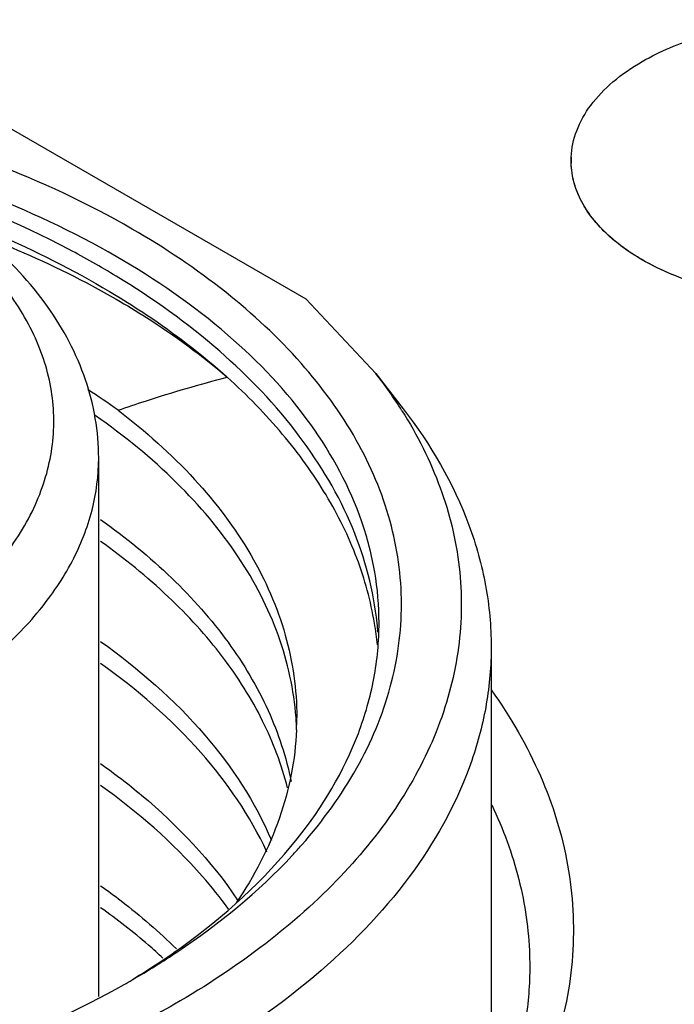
# Model space of a CAD drawing. Header units: inches. Extents: x 0 to 34, y 0 to 22.
# Tile 54 of 103: x 28.262 to 28.435, y 18.566 to 18.825. Entities that reach past the tile are written whole.
import ezdxf

# ---------------------------------------------------------------- set-up
doc = ezdxf.new("R2010")
doc.units = ezdxf.units.IN
doc.header["$LTSCALE"] = 1.87
doc.header["$MEASUREMENT"] = 0
doc.layers.get('0').update_dxf_attribs({"linetype": 'CONTINUOUS'})
doc.layers.add('02___PRT_ALL_AXES', color=7, linetype='CONTINUOUS')

msp = doc.modelspace()

# ---------------------------------------------------------------- linework, layer by layer
at = {"color": 7, "linetype": 'CONTINUOUS'}
for p, q in [((28.2599612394, 18.7961258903), (28.3375612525, 18.7513206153)), ((28.3375612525, 18.7513206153), (28.3559937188, 18.7316421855)), ((28.35599375, 18.7316421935), (28.3631815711, 18.7223632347)), ((28.282994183, 18.5676416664), (28.282994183, 18.7094243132)), ((28.3863406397, 18.6597157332), (28.3863406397, 18.533082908)), ((28.3195526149, 18.5930320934), (28.3196344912, 18.5929096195))]:
    msp.add_line(p, q, dxfattribs=at)
for centre, radius, start, end in [((28.2564549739, 18.6544568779), 0.1259584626, 32.3599532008, 37.7910650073), ((28.184708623, 18.5785831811), 0.1767945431, 54.2171161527, 57.3402945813), ((28.2700456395, 18.6516355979), 0.0867513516, 5.6567385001, 9.4736823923), ((28.2707129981, 18.6567844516), 0.0860799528, 4.5136748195, 6.0675341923), ((28.2576259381, 18.6353508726), 0.0775323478, 1.8551922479, 4.202525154), ((28.2573592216, 18.6411431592), 0.0777974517, 357.5770572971, 359.9809367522), ((28.2331376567, 18.6984571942), 0.1376329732, 317.0805850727, 318.6713103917), ((28.1767529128, 18.7712642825), 0.2300946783, 299.3878607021, 299.995570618)]:
    msp.add_arc(centre, radius, start, end, dxfattribs=at)
for points, knots in [([(28.4261239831, 18.8138356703), (28.43080712, 18.8165396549), (28.4414007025, 18.8209280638), (28.4586714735, 18.8244370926), (28.4769617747, 18.8250228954), (28.4948070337, 18.8226284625), (28.5107880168, 18.8174510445), (28.5219868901, 18.8108506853), (28.5286641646, 18.8044367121), (28.5322792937, 18.7994273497), (28.5346027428, 18.7941299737), (28.5352415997, 18.7904358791), (28.535318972, 18.7886279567)], [0, 0, 0, 0, 0.1281656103, 0.2691323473, 0.4157534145, 0.5598637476, 0.6937398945, 0.8116480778, 0.8640168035, 0.9122280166, 0.9571120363, 1, 1, 1, 1]), ([(28.4074052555, 18.7886279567), (28.4075066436, 18.7909970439), (28.4085651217, 18.7959031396), (28.4124630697, 18.8027036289), (28.4184425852, 18.8088668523), (28.4233992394, 18.8122624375), (28.4261239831, 18.8138356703)], [0, 0, 0, 0, 0.2177684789, 0.4516149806, 0.711052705, 1, 1, 1, 1]), ([(28.2918015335, 18.7697048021), (28.2800806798, 18.7764722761), (28.2544517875, 18.7884078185), (28.2127159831, 18.8010930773), (28.1675308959, 18.8089024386), (28.120592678, 18.8115372), (28.0736533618, 18.808901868), (28.0284704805, 18.8010944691), (27.9867246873, 18.7884021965), (27.9499506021, 18.7712811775), (27.919483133, 18.7502932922), (27.8964456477, 18.7260954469), (27.8840806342, 18.7033023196), (27.8792644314, 18.6847060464), (27.8780715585, 18.6708507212), (27.8792646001, 18.6569954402), (27.8840803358, 18.6383991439), (27.8964473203, 18.6156058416), (27.9194768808, 18.5914114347), (27.9387552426, 18.5781337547), (27.9493836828, 18.5719970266)], [0, 0, 0, 0, 0.0665670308, 0.1383871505, 0.2139870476, 0.2915553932, 0.3691239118, 0.4447243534, 0.5165470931, 0.5831119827, 0.6434717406, 0.697469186, 0.746037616, 0.7690089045, 0.7915554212, 0.8141020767, 0.8370732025, 0.8856418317, 0.9396371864, 1, 1, 1, 1]), ([(28.2876257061, 18.7624720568), (28.2762582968, 18.7690354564), (28.2514169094, 18.7806207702), (28.2252416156, 18.7886078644), (28.2114768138, 18.7919209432)], [0, 0, 0, 0, 0.4810926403, 1, 1, 1, 1]), ([(28.5166002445, 18.7615958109), (28.5118124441, 18.758831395), (28.5009609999, 18.7543714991), (28.4832809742, 18.7508869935), (28.4646040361, 18.7504513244), (28.4464852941, 18.7531125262), (28.4304209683, 18.7586426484), (28.4193360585, 18.7656136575), (28.4129386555, 18.7723283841), (28.4096110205, 18.7775412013), (28.4076584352, 18.783024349), (28.407326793, 18.7867945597), (28.4074052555, 18.7886279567)], [0, 0, 0, 0, 0.1291876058, 0.2713961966, 0.4190704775, 0.5636308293, 0.6970710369, 0.8136762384, 0.8652395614, 0.9127118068, 0.9571192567, 1, 1, 1, 1]), ([(28.282994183, 18.7094243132), (28.282994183, 18.7163861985), (28.2805156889, 18.7306915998), (28.27000407, 18.7503385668), (28.2537638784, 18.7676007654), (28.2403141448, 18.7769016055), (28.2329820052, 18.781135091)], [0, 0, 0, 0, 0.228643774, 0.4665848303, 0.721939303, 1, 1, 1, 1]), ([(28.2876144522, 18.7572883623), (28.2835432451, 18.7597610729), (28.2662046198, 18.7695586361), (28.2477374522, 18.7773027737), (28.2333932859, 18.7821586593)], [0, 0, 0, 0, 0.2392764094, 1, 1, 1, 1]), ([(28.2447650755, 18.6698753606), (28.2494428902, 18.6738118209), (28.2577550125, 18.682124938), (28.2668184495, 18.6964901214), (28.2714377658, 18.7117523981), (28.271288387, 18.7273415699), (28.2663841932, 18.7425618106), (28.2570553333, 18.7568619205), (28.2437211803, 18.7698777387), (28.2329503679, 18.7771582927), (28.2270762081, 18.780549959)], [0, 0, 0, 0, 0.1342790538, 0.2562099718, 0.3694557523, 0.4796660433, 0.5933009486, 0.7159106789, 0.8510212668, 1, 1, 1, 1]), ([(28.2470936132, 18.7720841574), (28.2507163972, 18.7706628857), (28.2646197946, 18.7648916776), (28.2780741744, 18.7580079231), (28.2876144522, 18.752213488)], [0, 0, 0, 0, 0.2585147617, 1, 1, 1, 1]), ([(28.252305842, 18.7679993), (28.2554445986, 18.7667820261), (28.2675188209, 18.7618541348), (28.2792474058, 18.7560590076), (28.2876257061, 18.7512214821)], [0, 0, 0, 0, 0.2581476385, 1, 1, 1, 1]), ([(28.336490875, 18.6075674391), (28.3419703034, 18.6137994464), (28.3514652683, 18.62682945), (28.3606481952, 18.6485313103), (28.3637476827, 18.6709843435), (28.3605755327, 18.6934308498), (28.3513188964, 18.7151258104), (28.3363889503, 18.7355097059), (28.3162625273, 18.7541610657), (28.3003898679, 18.7647460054), (28.2918015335, 18.7697048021)], [0, 0, 0, 0, 0.1263389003, 0.2433810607, 0.3552438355, 0.4671389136, 0.5842681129, 0.710734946, 0.8490154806, 1, 1, 1, 1]), ([(28.3568130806, 18.6660292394), (28.3568130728, 18.6705015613), (28.3560347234, 18.6795490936), (28.3513363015, 18.6976879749), (28.339270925, 18.719927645), (28.3168028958, 18.7435310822), (28.2979948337, 18.7564850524), (28.2876257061, 18.7624720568)], [0, 0, 0, 0, 0.1081656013, 0.2183689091, 0.4513771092, 0.7104159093, 1, 1, 1, 1]), ([(28.3563107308, 18.6658831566), (28.3553938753, 18.6745093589), (28.3507106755, 18.6921722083), (28.3361311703, 18.7166028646), (28.3147554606, 18.7389570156), (28.297209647, 18.7514605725), (28.2876144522, 18.7572883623)], [0, 0, 0, 0, 0.2202088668, 0.4561506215, 0.7150200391, 1, 1, 1, 1]), ([(28.2876144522, 18.752213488), (28.2903013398, 18.7505815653), (28.3005204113, 18.7440814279), (28.3101874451, 18.7366892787), (28.3168465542, 18.7306826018)], [0, 0, 0, 0, 0.2595572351, 1, 1, 1, 1]), ([(28.2876257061, 18.7512214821), (28.2903090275, 18.7496721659), (28.3005015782, 18.7435000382), (28.3101720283, 18.7364414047), (28.3168508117, 18.7306844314)], [0, 0, 0, 0, 0.2600267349, 1, 1, 1, 1]), ([(28.2880831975, 18.7220056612), (28.2904754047, 18.7228348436), (28.2999746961, 18.7260138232), (28.3095979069, 18.7288259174), (28.3168480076, 18.7306868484)], [0, 0, 0, 0, 0.2527551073, 1, 1, 1, 1]), ([(28.3556138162, 18.6659143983), (28.3546417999, 18.6717419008), (28.3514264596, 18.6834857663), (28.3431296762, 18.7002732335), (28.3315234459, 18.7162965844), (28.3220293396, 18.7260078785), (28.3168429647, 18.7306858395)], [0, 0, 0, 0, 0.2306556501, 0.4717255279, 0.7273210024, 1, 1, 1, 1]), ([(28.2880831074, 18.7220057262), (28.2952930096, 18.7165316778), (28.3083184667, 18.7049472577), (28.3235359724, 18.6849045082), (28.3329888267, 18.6634339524), (28.3351590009, 18.6484135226), (28.335156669, 18.6411172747)], [0, 0, 0, 0, 0.2804960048, 0.5368950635, 0.7739224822, 1, 1, 1, 1]), ([(28.3628523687, 18.7218744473), (28.3668849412, 18.7154912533), (28.3735758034, 18.7022364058), (28.3787693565, 18.6809036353), (28.3785802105, 18.6592909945), (28.3730130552, 18.6379916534), (28.3622893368, 18.6175152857), (28.3467323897, 18.5982568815), (28.3267105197, 18.5805488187), (28.3112442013, 18.5703639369), (28.3029370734, 18.5655675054)], [0, 0, 0, 0, 0.119555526, 0.2330355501, 0.3444593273, 0.4582409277, 0.5783570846, 0.7077424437, 0.8481084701, 1, 1, 1, 1]), ([(28.3631812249, 18.7223631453), (28.3703603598, 18.7130943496), (28.379249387, 18.6979099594), (28.3853323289, 18.6760287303), (28.386340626, 18.6651056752), (28.3863404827, 18.6597157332)], [0, 0, 0, 0, 0.5183056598, 0.7617149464, 1, 1, 1, 1]), ([(28.3349498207, 18.6410326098), (28.334411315, 18.6483615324), (28.3311041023, 18.6633566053), (28.3201152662, 18.684478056), (28.3035167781, 18.7040560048), (28.2896915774, 18.7152806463), (28.2820972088, 18.7205685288)], [0, 0, 0, 0, 0.2237615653, 0.4607092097, 0.7182235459, 1, 1, 1, 1]), ([(28.0057573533, 18.6431198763), (28.0177782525, 18.6361791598), (28.0449970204, 18.6249483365), (28.0893558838, 18.6160703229), (28.1362843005, 18.6147742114), (28.1819086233, 18.6211800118), (28.2168736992, 18.6328594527), (28.2407360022, 18.6458326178), (28.2555488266, 18.65665858), (28.2675027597, 18.6686635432), (28.2763225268, 18.6816373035), (28.281757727, 18.6953227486), (28.282994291, 18.7048008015), (28.2829939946, 18.7094243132)], [0, 0, 0, 0, 0.1286471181, 0.2701998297, 0.4173144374, 0.5616212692, 0.6952561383, 0.7562628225, 0.8127552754, 0.8647071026, 0.9125297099, 0.9571492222, 1, 1, 1, 1]), ([(28.2834899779, 18.6932307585), (28.2900971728, 18.6885394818), (28.3022418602, 18.6786561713), (28.317291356, 18.6617285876), (28.3281165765, 18.6435963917), (28.3323801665, 18.6306465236), (28.3336529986, 18.6242264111)], [0, 0, 0, 0, 0.2786262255, 0.5361224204, 0.7749517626, 1, 1, 1, 1]), ([(28.3327131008, 18.6226078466), (28.3311794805, 18.6286599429), (28.3265801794, 18.6408050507), (28.3158122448, 18.6577825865), (28.3012997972, 18.6736635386), (28.2897522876, 18.6829991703), (28.283496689, 18.687440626)], [0, 0, 0, 0, 0.2256878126, 0.4652310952, 0.722671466, 1, 1, 1, 1]), ([(28.3352703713, 18.6091237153), (28.3419305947, 18.6175007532), (28.3502014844, 18.6312673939), (28.3558734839, 18.6511822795), (28.3568130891, 18.6611257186), (28.3568130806, 18.6660292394)], [0, 0, 0, 0, 0.5190223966, 0.7621910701, 1, 1, 1, 1]), ([(28.2834904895, 18.6610865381), (28.2935244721, 18.6539630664), (28.3112213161, 18.6385856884), (28.3242152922, 18.6188230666), (28.3284765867, 18.608780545)], [0, 0, 0, 0, 0.5300728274, 1, 1, 1, 1]), ([(28.3863404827, 18.6597157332), (28.3863403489, 18.654684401), (28.385465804, 18.644505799), (28.3801788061, 18.6240999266), (28.3666065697, 18.5990795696), (28.3413288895, 18.5725264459), (28.3201700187, 18.5579528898), (28.3085048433, 18.5512175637)], [0, 0, 0, 0, 0.1081648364, 0.2183691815, 0.4513743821, 0.7104185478, 1, 1, 1, 1]), ([(28.3272941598, 18.6056610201), (28.3228948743, 18.615177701), (28.3100937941, 18.6338258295), (28.2930916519, 18.648484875), (28.2834974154, 18.6552964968)], [0, 0, 0, 0, 0.4711906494, 1, 1, 1, 1]), ([(28.3863737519, 18.64833007), (28.3914176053, 18.6412525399), (28.3999685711, 18.6265405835), (28.4074261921, 18.6026214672), (28.4087613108, 18.5782136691), (28.4039056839, 18.5540036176), (28.3930714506, 18.5306166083), (28.3766194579, 18.5085391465), (28.3549712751, 18.488164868), (28.3380458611, 18.4764140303), (28.3289176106, 18.4708684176)], [0, 0, 0, 0, 0.122538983, 0.2379200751, 0.3500742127, 0.4635348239, 0.5825846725, 0.7105318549, 0.8494046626, 1, 1, 1, 1]), ([(28.335087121, 18.6378542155), (28.3347540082, 18.6299801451), (28.3315374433, 18.6137706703), (28.3239018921, 18.5991928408), (28.3192078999, 18.5922635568)], [0, 0, 0, 0, 0.4849732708, 1, 1, 1, 1]), ([(28.2834911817, 18.6289424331), (28.2871947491, 18.626313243), (28.3006870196, 18.6159622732), (28.3126140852, 18.6033957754), (28.3195526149, 18.5930320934)], [0, 0, 0, 0, 0.2669543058, 1, 1, 1, 1]), ([(28.3171864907, 18.5906411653), (28.3150218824, 18.5936282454), (28.3052222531, 18.6058482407), (28.2932475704, 18.616229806), (28.2834981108, 18.6231523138)], [0, 0, 0, 0, 0.2357734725, 1, 1, 1, 1]), ([(28.3864816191, 18.6180678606), (28.3894897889, 18.611797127), (28.3942706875, 18.5988733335), (28.3962295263, 18.5852142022), (28.3964450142, 18.5784957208)], [0, 0, 0, 0, 0.5085181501, 1, 1, 1, 1]), ([(28.2918853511, 18.5721103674), (28.2962511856, 18.5747650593), (28.3121670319, 18.5852362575), (28.3265874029, 18.5982025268), (28.3352703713, 18.6091237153)], [0, 0, 0, 0, 0.2680527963, 1, 1, 1, 1]), ([(28.2917848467, 18.5719875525), (28.2958856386, 18.5743548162), (28.311034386, 18.5837390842), (28.3250148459, 18.5951464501), (28.3339279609, 18.6047333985)], [0, 0, 0, 0, 0.2656361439, 1, 1, 1, 1]), ([(28.283491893, 18.5967982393), (28.2853179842, 18.5955017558), (28.2923041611, 18.590345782), (28.2989032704, 18.5846567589), (28.3034892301, 18.580130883)], [0, 0, 0, 0, 0.2579295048, 1, 1, 1, 1]), ([(28.2999118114, 18.5777567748), (28.298650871, 18.5789196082), (28.2933982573, 18.5835996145), (28.2878349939, 18.5879278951), (28.2834984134, 18.5910078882)], [0, 0, 0, 0, 0.2438430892, 1, 1, 1, 1]), ([(28.3964450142, 18.5784957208), (28.3966012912, 18.573623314), (28.3961307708, 18.5637709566), (28.3930705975, 18.5491356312), (28.3876932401, 18.5347456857), (28.3800590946, 18.5207317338), (28.3702436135, 18.5072055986), (28.3539546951, 18.4895162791), (28.3393233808, 18.4780127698), (28.3288077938, 18.4710289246)], [0, 0, 0, 0, 0.1103240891, 0.2221118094, 0.3370823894, 0.4567166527, 0.5821842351, 0.7143186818, 1, 1, 1, 1]), ([(27.9513852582, 18.5708547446), (27.9630465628, 18.5642768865), (27.9884528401, 18.5526788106), (28.0297071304, 18.5403477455), (28.0742634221, 18.5327578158), (28.120499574, 18.5301912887), (28.1667391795, 18.5327376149), (28.2113062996, 18.5403075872), (28.2525760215, 18.552621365), (28.2779961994, 18.5642067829), (28.2896647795, 18.5707786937)], [0, 0, 0, 0, 0.114458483, 0.2376716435, 0.3671752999, 0.4999540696, 0.6327397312, 0.7622637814, 0.885512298, 1, 1, 1, 1]), ([(28.3029370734, 18.5655675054), (28.299922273, 18.5638267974), (28.287291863, 18.5568928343), (28.2740979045, 18.5510023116), (28.2639060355, 18.5470685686)], [0, 0, 0, 0, 0.2416539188, 1, 1, 1, 1])]:
    msp.add_open_spline(points, degree=3, knots=knots, dxfattribs=at)
at = {"layer": '02___PRT_ALL_AXES', "color": 7, "linetype": 'CONTINUOUS'}
msp.add_arc((28.4287398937, 18.7877156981), 0.0213541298, 177.5515521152, 181.8192373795, dxfattribs=at)
for points, knots in [([(28.4261239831, 18.8138356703), (28.4308071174, 18.8165396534), (28.4414007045, 18.8209280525), (28.4586714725, 18.8244370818), (28.4769617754, 18.8250228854), (28.4948070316, 18.8226284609), (28.5107880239, 18.8174510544), (28.5219868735, 18.8108506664), (28.5286641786, 18.8044367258), (28.5322792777, 18.7994273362), (28.5346027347, 18.7941299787), (28.535241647, 18.7904358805), (28.5353189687, 18.7886279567)], [0, 0, 0, 0, 0.1281655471, 0.2691323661, 0.4157533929, 0.5598637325, 0.6937399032, 0.8116480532, 0.8640168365, 0.9122279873, 0.9571120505, 1, 1, 1, 1]), ([(28.4074052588, 18.7886279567), (28.4075065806, 18.7909970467), (28.4085651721, 18.7959031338), (28.4124630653, 18.8027036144), (28.4184425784, 18.8088668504), (28.4233992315, 18.8122624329), (28.4261239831, 18.8138356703)], [0, 0, 0, 0, 0.2177685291, 0.4516149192, 0.7110518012, 1, 1, 1, 1]), ([(28.5117806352, 18.7590822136), (28.5069081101, 18.7567891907), (28.4962273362, 18.7531729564), (28.4792211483, 18.7505857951), (28.4616283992, 18.7507329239), (28.4447503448, 18.753611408), (28.4298244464, 18.7590056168), (28.4194821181, 18.7655731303), (28.4133775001, 18.7718228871), (28.4100912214, 18.7766716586), (28.4080034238, 18.781770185), (28.407451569, 18.7853057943), (28.4073965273, 18.7870377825)], [0, 0, 0, 0, 0.1330738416, 0.2765199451, 0.4233397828, 0.5659867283, 0.6975956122, 0.813337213, 0.8648983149, 0.9125677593, 0.9571784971, 1, 1, 1, 1])]:
    msp.add_open_spline(points, degree=3, knots=knots, dxfattribs=at)

doc.saveas('drawing.dxf')
